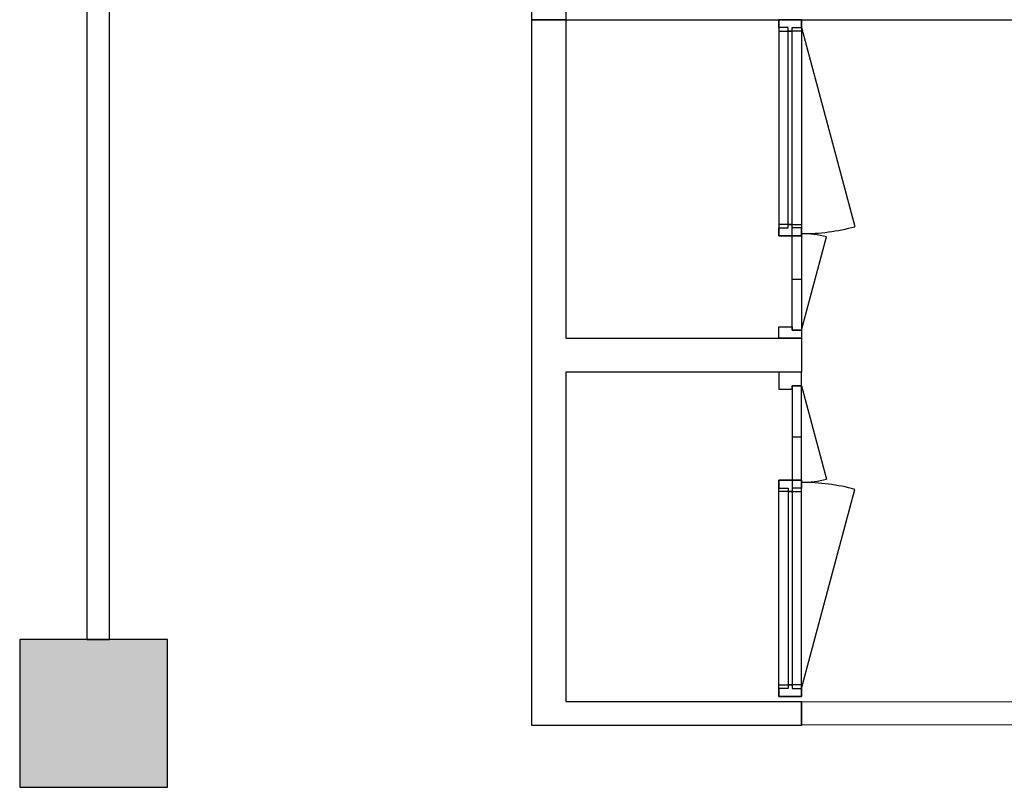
# Model space of a CAD drawing. Header units: millimetres. Extents: x 7256 to 213640, y 21030 to 164335.
# Tile 60 of 70: x 197065 to 201391, y 136128 to 139503. Entities that reach past the tile are written whole.
import ezdxf

# ---------------------------------------------------------------- set-up
doc = ezdxf.new("R2010")
doc.units = ezdxf.units.MM
doc.header["$LTSCALE"] = 100
for name, color, linetype in [('AA28----_KONSTRUKTIE', 252, 'Continuous'), ('AL22----_BINNENWAND', 2, 'Continuous'), ('AL28----_KONSTRUKTIE_BETON', 3, 'Continuous'), ('AL32----_BINNENKOZIJNEN', 1, 'Continuous')]:
    doc.layers.add(name, color=color, linetype=linetype)

# ---------------------------------------------------------------- blocks, each defined once
blk = doc.blocks.new('*U188')
at = {"layer": 'AL32----_BINNENKOZIJNEN'}
for points in [[(-950, -50), (-915, -50), (-915, -8.7), (-900, -8.7), (-900, 50), (-950, 50)], [(-950, 50), (-915, 50), (-915, 8.8), (-900, 8.8), (-900, -50), (-950, -50)], [(-915, 8.8), (-35, 8.8), (-35, 50), (-915, 50)], [(-50, 50), (-50, -8.7), (-35, -8.7), (-35, -50), (0, -50), (0, 50.1)], [(-50, -50), (-50, 8.8), (-35, 8.8), (-35, 50), (0, 50), (0, -50)], [(-915, -8.7), (-35, -8.7), (-35.1, -50), (-915, -50)]]:
    blk.add_lwpolyline(points, close=True, dxfattribs=at)

msp = doc.modelspace()

# ---------------------------------------------------------------- hatches: boundary and pattern name
at = {"layer": 'AA28----_KONSTRUKTIE'}
h = msp.add_hatch(color=256, dxfattribs=at)
h.dxf.hatch_style = 1
h.paths.add_polyline_path([(197715.4, 136778.3), (197065.4, 136778.3), (197065.4, 136128.3), (197715.4, 136128.3)])
h = msp.add_hatch(color=256, dxfattribs=at)
h.dxf.hatch_style = 1
h.paths.add_polyline_path([(197715.4, 136778.3), (197065.4, 136778.3), (197065.4, 136128.3), (197715.4, 136128.3)])

# ---------------------------------------------------------------- linework, layer by layer
at = {"layer": 'AL22----_BINNENWAND'}
for points in [[(197360.4, 136778.3), (197460.4, 136778.3), (197460.4, 144213.1), (197360.4, 144213.1)], [(199315.4, 144213.1), (199465.4, 144213.1), (199465.4, 139503.1), (199315.4, 139503.1)], [(199465.4, 139653.1), (199465.4, 139503.1), (199465.4, 139503.1), (199465.4, 138103.1), (200500.4, 138103.1), (200500.4, 137953.1), (199465.4, 137953.1), (199465.4, 136505.1), (200500.4, 136505.1), (200500.4, 136400.7), (199315.4, 136400.7), (199315.4, 139503.1), (203315.4, 139503.1), (203315.4, 139653.1)], [(200500.4, 136401.1), (200500.4, 136505.1), (203340.4, 136503.1), (203340.4, 137453.1), (203440.4, 137453.1), (203440.4, 136403.1)]]:
    msp.add_lwpolyline(points, close=True, dxfattribs=at)
at = {"layer": 'AL28----_KONSTRUKTIE_BETON'}
msp.add_lwpolyline([(197065.4, 136778.2), (197065.4, 136128.2), (197715.4, 136128.3), (197715.4, 136778.3)], close=True, dxfattribs=at)
at = {"layer": 'AL32----_BINNENKOZIJNEN'}
for points in [[(200500.4, 138138.2), (200459.1, 138138.1), (200459.1, 139468.1), (200500.4, 139468)], [(200500.4, 138138.2), (200500.4, 138103.1), (200400.4, 138103.1), (200400.3, 138153.1), (200459.1, 138153.1), (200459.1, 138138.1)], [(200500.4, 137893), (200500.4, 137953.1), (200400.4, 137953.1), (200400.4, 137878.1), (200459.1, 137878.1), (200459.1, 137893.1)], [(200500.4, 137893), (200459.1, 137893.1), (200459.1, 136563.1), (200500.4, 136563.2)]]:
    msp.add_lwpolyline(points, close=True, dxfattribs=at)
for points in [[(200500.4, 139468), (200734.8, 138593.1)], [(200500.4, 138138.2), (200610.1, 138547.8)], [(200459.1, 138362.2), (200500.3, 138362.2)], [(200500.4, 137893), (200610.1, 137483.4)], [(200459.1, 137669), (200500.4, 137669)], [(200500.4, 136563.2), (200734.8, 137438.1)]]:
    msp.add_lwpolyline(points, dxfattribs=at)
for centre, radius, start, end in [((200500.4, 139468), 905.8, 269.9988, 285), ((200500.4, 138138.2), 424.1, 75, 90.0026), ((200500.4, 137893), 424.1, 269.9974, 285), ((200500.4, 136563.2), 905.8, 75, 90.0012)]:
    msp.add_arc(centre, radius, start, end, dxfattribs=at)

# ---------------------------------------------------------------- block references
at = {"layer": 'AL32----_BINNENKOZIJNEN', "rotation": 90}
msp.add_blockref('*U188', (200450.4, 139503.1), dxfattribs=at)
at = {"layer": 'AL32----_BINNENKOZIJNEN', "xscale": -1, "rotation": 90}
msp.add_blockref('*U188', (200450.4, 136528.1), dxfattribs=at)

doc.saveas('drawing.dxf')
